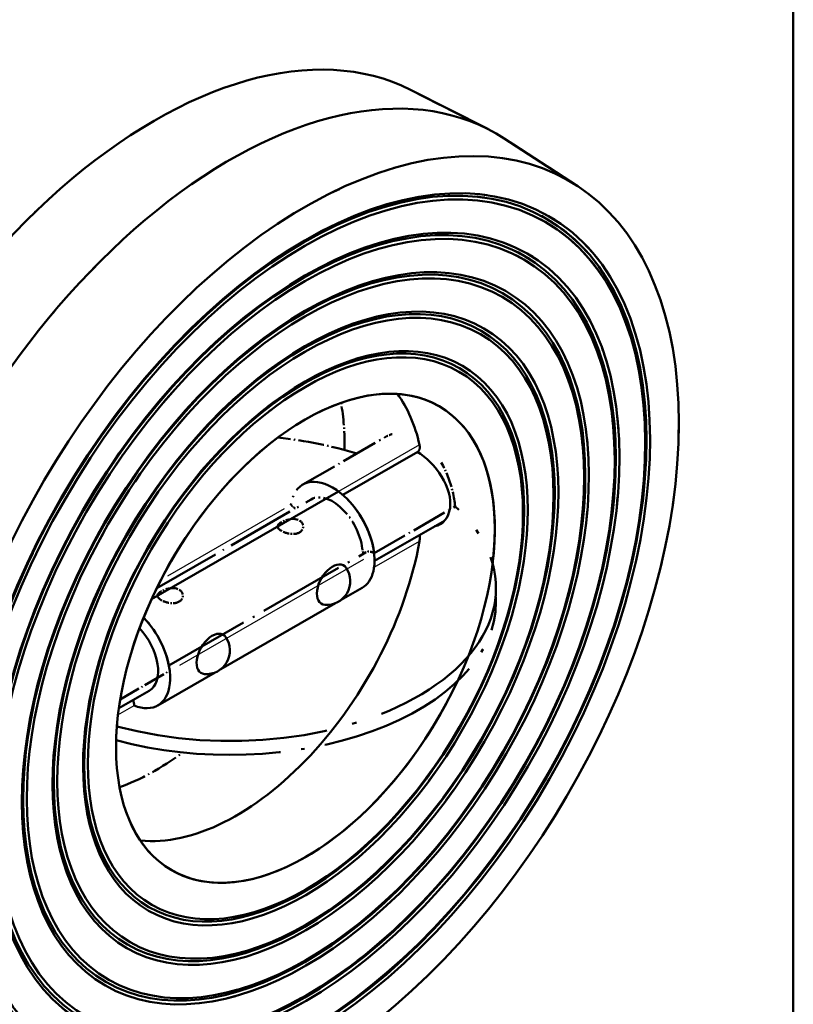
# Model space of a CAD drawing. Header units: millimetres. Extents: x 0 to 630, y 0 to 891.
# Tile 14 of 17: x 545 to 600, y 189 to 258. Entities that reach past the tile are written whole.
import ezdxf

# ---------------------------------------------------------------- set-up
doc = ezdxf.new("R2010")
doc.units = ezdxf.units.MM
doc.header["$LTSCALE"] = 3
doc.linetypes.add('LONG_DASH_DOTTED', pattern=[0.3001, 0.2362, -0.0295, 0.0049, -0.0295])
for name, color, linetype, lineweight in [('Rahmen_0', 179, 'Continuous', 50), ('Sichtbare Kanten(DIN)', 7, 'Continuous', 50), ('Sichtbare tangentiale Kanten(DIN)', 3, 'Continuous', 25), ('Überlagerung [Formatvorlage Phantomlinien(DIN)]', 179, 'LONG_DASH_DOTTED', 50)]:
    doc.layers.add(name, color=color, linetype=linetype, lineweight=lineweight)

# ---------------------------------------------------------------- blocks, each defined once
blk = doc.blocks.new('Ränder Default Border')
at = {"layer": 'Rahmen_0', "flags": 128}
blk.add_lwpolyline([(10, 10), (10, 287), (200, 287), (200, 10), (10, 10)], dxfattribs=at)

msp = doc.modelspace()

# ---------------------------------------------------------------- linework, layer by layer
at = {"layer": 'Sichtbare Kanten(DIN)'}
for p, q in [((572.978, 253.142), (578.439, 250.375)), ((584.739, 246.369), (579.604, 249.704)), ((573.496, 227.596), (568.203, 224.548)), ((567.907, 224.785), (554.722, 217.192)), ((570.453, 219.879), (575.38, 222.717)), ((568.096, 217.137), (569.579, 217.991)), ((559.61, 212.251), (567.687, 216.902)), ((555.154, 209.684), (559.202, 212.016)), ((552.407, 209.487), (554.555, 210.724))]:
    msp.add_line(p, q, dxfattribs=at)
at = {"layer": 'Sichtbare Kanten(DIN)', "flags": 128}
for points in [[(573.496, 227.596), (573.511, 227.605), (573.526, 227.616), (573.54, 227.628), (573.553, 227.64), (573.565, 227.654), (573.577, 227.669), (573.588, 227.685), (573.598, 227.702), (573.607, 227.72), (573.615, 227.739), (573.622, 227.758), (573.628, 227.779), (573.633, 227.8), (573.637, 227.822), (573.64, 227.846), (573.642, 227.869), (573.643, 227.894), (573.643, 227.918), (573.642, 227.944), (573.64, 227.97), (573.637, 227.996), (573.633, 228.023), (573.629, 228.05), (573.623, 228.077)], [(573.458, 227.574), (573.685, 227.432), (573.919, 227.262), (574.154, 227.067), (574.386, 226.85), (574.609, 226.614), (574.819, 226.364), (575.012, 226.106), (575.185, 225.842), (575.344, 225.564), (575.485, 225.274), (575.603, 224.98), (575.694, 224.686), (575.757, 224.397), (575.791, 224.12), (575.798, 223.858), (575.776, 223.606), (575.726, 223.363), (575.648, 223.137), (575.542, 222.932), (575.412, 222.753), (575.26, 222.603), (575.093, 222.482), (574.91, 222.392), (574.707, 222.33)], [(573.623, 221.28), (573.626, 221.296), (573.628, 221.312), (573.631, 221.329), (573.633, 221.346), (573.635, 221.363), (573.637, 221.38), (573.638, 221.398), (573.64, 221.415), (573.641, 221.433), (573.642, 221.451), (573.642, 221.469), (573.643, 221.487), (573.643, 221.505), (573.643, 221.523), (573.643, 221.541), (573.643, 221.56), (573.642, 221.578), (573.641, 221.597), (573.64, 221.616), (573.639, 221.634), (573.637, 221.653), (573.635, 221.672), (573.633, 221.691), (573.631, 221.709)]]:
    msp.add_lwpolyline(points, dxfattribs=at)
at = {"layer": 'Sichtbare Kanten(DIN)'}
for centre in [(567.068, 218.449), (558.583, 213.563)]:
    msp.add_arc(centre, 1.667, 265.61969, 34.50833, dxfattribs=at)
for centre, major_axis, start_param, end_param in [((554.967, 220.531), (18.597, 32.294), 0.030938, 2.04991), ((560.271, 217.477), (18.76, 32.577), 6.252248, 8.211739), ((565.574, 214.424), (18.597, 32.294), 2.658611, 8.333096), ((560.695, 217.233), (9.357, 16.248), 5.719414, 6.036439), ((567.483, 221.631), (2.096, -3.64), 0, 2.214781), ((560.695, 217.233), (-9.357, -16.248), 0.246747, 2.130701), ((567.483, 218.21), (-0.778, -1.352), 2.871901, 6.552877), ((553.058, 213.324), (2.096, -3.64), 5.643068, 8.262246), ((553.058, 213.324), (1.497, -2.6), 0, 1.96819), ((558.998, 213.324), (-0.778, -1.352), 2.871901, 6.552877), ((552.634, 210.17), (0.599, -1.04), 0.787332, 1.160755)]:
    msp.add_ellipse(centre, major_axis=major_axis, ratio=0.578093, start_param=start_param, end_param=end_param, dxfattribs=at)
for centre, major_axis in [((565.574, 214.424), (-17.162, -29.802)), ((565.489, 214.472), (-17.042, -29.594)), ((565.574, 214.424), (-16.922, -29.386)), ((565.574, 214.424), (-15.64, -27.159)), ((565.489, 214.472), (-15.52, -26.951)), ((565.574, 214.424), (-15.4, -26.743)), ((565.574, 214.424), (-14.118, -24.516)), ((565.489, 214.472), (-13.998, -24.308)), ((565.574, 214.424), (-13.878, -24.1)), ((565.574, 214.424), (-12.596, -21.873)), ((565.489, 214.472), (-12.476, -21.665)), ((565.574, 214.424), (-12.356, -21.457)), ((565.574, 214.424), (-11.074, -19.229)), ((565.489, 214.472), (-10.954, -19.022)), ((565.574, 214.424), (-10.834, -18.814)), ((565.574, 214.424), (-9.432, -16.378))]:
    msp.add_ellipse(centre, major_axis=major_axis, ratio=0.578093, dxfattribs=at)
at = {"layer": 'Sichtbare tangentiale Kanten(DIN)'}
for p, q in [((573.623, 228.077), (567.907, 224.785)), ((570.421, 219.435), (573.623, 221.28)), ((552.348, 209.028), (553.482, 209.681))]:
    msp.add_line(p, q, dxfattribs=at)
at = {"layer": 'Sichtbare tangentiale Kanten(DIN)', "ltscale": 5.103717}
msp.add_line((564.085, 223.55), (555.832, 218.798), dxfattribs=at)
at = {"layer": 'Sichtbare tangentiale Kanten(DIN)', "ltscale": 8.02872}
msp.add_line((556.719, 212.537), (569.701, 220.013), dxfattribs=at)
at = {"layer": 'Überlagerung [Formatvorlage Phantomlinien(DIN)]', "ltscale": 3.282771}
for p, q in [((572.978, 253.142), (578.439, 250.375)), ((584.739, 246.369), (579.604, 249.704))]:
    msp.add_line(p, q, dxfattribs=at)
at = {"layer": 'Überlagerung [Formatvorlage Phantomlinien(DIN)]', "ltscale": 3.635708}
msp.add_line((565.387, 225.271), (571.266, 228.656), dxfattribs=at)
at = {"layer": 'Überlagerung [Formatvorlage Phantomlinien(DIN)]', "ltscale": 6.743768}
msp.add_line((555.081, 217.951), (565.986, 224.231), dxfattribs=at)
at = {"layer": 'Überlagerung [Formatvorlage Phantomlinien(DIN)]', "ltscale": 3.534765}
msp.add_line((570.422, 220.429), (576.138, 223.72), dxfattribs=at)
at = {"layer": 'Überlagerung [Formatvorlage Phantomlinien(DIN)]', "ltscale": 8.585868}
msp.add_line((555.94, 212.493), (569.824, 220.488), dxfattribs=at)
at = {"layer": 'Überlagerung [Formatvorlage Phantomlinien(DIN)]', "ltscale": 0.524659}
msp.add_line((579.021, 216.987), (579.021, 217.968), dxfattribs=at)
at = {"layer": 'Überlagerung [Formatvorlage Phantomlinien(DIN)]', "ltscale": 2.161811}
msp.add_line((552.502, 210.109), (555.997, 212.122), dxfattribs=at)
at = {"layer": 'Überlagerung [Formatvorlage Phantomlinien(DIN)]', "ltscale": 0.29741, "flags": 128}
msp.add_lwpolyline([(571.684, 228.833), (571.666, 228.827), (571.647, 228.822), (571.629, 228.816), (571.61, 228.81), (571.592, 228.804), (571.574, 228.797), (571.556, 228.791), (571.538, 228.784), (571.52, 228.777), (571.502, 228.77), (571.485, 228.763), (571.467, 228.756), (571.45, 228.748), (571.432, 228.741), (571.415, 228.733), (571.398, 228.725), (571.381, 228.717), (571.364, 228.709), (571.348, 228.7), (571.331, 228.692), (571.315, 228.683), (571.298, 228.674), (571.282, 228.665), (571.266, 228.656)], dxfattribs=at)
at = {"layer": 'Überlagerung [Formatvorlage Phantomlinien(DIN)]', "ltscale": 1.484663, "flags": 128}
msp.add_lwpolyline([(576.138, 223.72), (576.126, 223.846), (576.111, 223.973), (576.093, 224.103), (576.073, 224.234), (576.05, 224.367), (576.024, 224.501), (575.996, 224.636), (575.965, 224.772), (575.931, 224.908), (575.894, 225.044), (575.855, 225.18), (575.814, 225.316), (575.77, 225.451), (575.724, 225.585), (575.676, 225.717), (575.626, 225.848), (575.574, 225.977), (575.52, 226.104), (575.464, 226.229), (575.406, 226.352), (575.345, 226.475), (575.282, 226.597), (575.215, 226.719), (575.146, 226.839)], dxfattribs=at)
at = {"layer": 'Überlagerung [Formatvorlage Phantomlinien(DIN)]', "ltscale": 1.24267, "flags": 128}
for points in [[(563.877, 222.007), (563.799, 222.056), (563.733, 222.107), (563.681, 222.159), (563.644, 222.212), (563.621, 222.265), (563.613, 222.317), (563.621, 222.37), (563.644, 222.423), (563.681, 222.475), (563.733, 222.527), (563.798, 222.577), (563.877, 222.627), (563.965, 222.673), (564.063, 222.717), (564.169, 222.756), (564.28, 222.79), (564.396, 222.817), (564.512, 222.836), (564.629, 222.846), (564.744, 222.846), (564.856, 222.836), (564.962, 222.815), (565.06, 222.783), (565.15, 222.74)], [(555.392, 217.12), (555.314, 217.17), (555.248, 217.221), (555.196, 217.273), (555.158, 217.325), (555.136, 217.378), (555.128, 217.431), (555.136, 217.484), (555.158, 217.536), (555.196, 217.589), (555.248, 217.64), (555.313, 217.691), (555.391, 217.74), (555.48, 217.787), (555.578, 217.831), (555.684, 217.87), (555.795, 217.903), (555.91, 217.93), (556.027, 217.949), (556.144, 217.959), (556.259, 217.96), (556.371, 217.95), (556.477, 217.929), (556.575, 217.896), (556.664, 217.853)]]:
    msp.add_lwpolyline(points, dxfattribs=at)
at = {"layer": 'Überlagerung [Formatvorlage Phantomlinien(DIN)]', "ltscale": 0.62163, "flags": 128}
for points in [[(565.15, 222.74), (565.19, 222.714), (565.228, 222.687), (565.262, 222.657), (565.293, 222.625), (565.321, 222.591), (565.345, 222.555), (565.366, 222.517), (565.383, 222.479), (565.396, 222.44), (565.406, 222.399), (565.411, 222.359), (565.413, 222.317), (565.411, 222.276), (565.406, 222.236), (565.396, 222.195), (565.383, 222.156), (565.366, 222.117), (565.345, 222.08), (565.321, 222.044), (565.293, 222.01), (565.262, 221.977), (565.228, 221.947), (565.19, 221.919), (565.15, 221.894)], [(556.664, 217.853), (556.705, 217.828), (556.742, 217.8), (556.777, 217.77), (556.808, 217.738), (556.836, 217.704), (556.86, 217.668), (556.881, 217.631), (556.898, 217.593), (556.911, 217.553), (556.92, 217.513), (556.926, 217.472), (556.928, 217.431), (556.926, 217.39), (556.92, 217.349), (556.911, 217.309), (556.898, 217.269), (556.881, 217.231), (556.86, 217.193), (556.836, 217.157), (556.808, 217.123), (556.777, 217.091), (556.742, 217.061), (556.705, 217.033), (556.664, 217.008)], [(556.664, 217.008), (556.621, 216.985), (556.575, 216.965), (556.527, 216.947), (556.477, 216.933), (556.425, 216.921), (556.371, 216.912), (556.316, 216.906), (556.26, 216.902), (556.203, 216.901), (556.145, 216.903), (556.087, 216.907), (556.028, 216.913), (555.97, 216.921), (555.911, 216.932), (555.853, 216.944), (555.796, 216.958), (555.74, 216.974), (555.685, 216.992), (555.631, 217.01), (555.579, 217.03), (555.529, 217.051), (555.481, 217.074), (555.435, 217.097), (555.392, 217.12)]]:
    msp.add_lwpolyline(points, dxfattribs=at)
at = {"layer": 'Überlagerung [Formatvorlage Phantomlinien(DIN)]', "ltscale": 0.621629, "flags": 128}
msp.add_lwpolyline([(565.15, 221.894), (565.106, 221.871), (565.061, 221.851), (565.013, 221.834), (564.963, 221.819), (564.911, 221.807), (564.857, 221.798), (564.802, 221.792), (564.745, 221.788), (564.688, 221.787), (564.63, 221.789), (564.572, 221.793), (564.513, 221.799), (564.455, 221.808), (564.397, 221.818), (564.339, 221.83), (564.281, 221.845), (564.225, 221.86), (564.17, 221.878), (564.116, 221.897), (564.064, 221.917), (564.014, 221.938), (563.966, 221.96), (563.92, 221.983), (563.877, 222.007)], dxfattribs=at)
at = {"layer": 'Überlagerung [Formatvorlage Phantomlinien(DIN)]', "ltscale": 41.784969}
msp.add_ellipse((554.967, 220.531), major_axis=(18.597, 32.294), ratio=0.578093, start_param=0.030938, end_param=2.04991, dxfattribs=at)
at = {"layer": 'Überlagerung [Formatvorlage Phantomlinien(DIN)]', "ltscale": 40.910278}
msp.add_ellipse((560.271, 217.477), major_axis=(18.76, 32.577), ratio=0.578093, start_param=6.252248, end_param=8.211739, dxfattribs=at)
at = {"layer": 'Überlagerung [Formatvorlage Phantomlinien(DIN)]', "ltscale": 46.975998}
msp.add_ellipse((565.574, 214.424), major_axis=(18.597, 32.294), ratio=0.578093, start_param=2.658611, end_param=8.333096, dxfattribs=at)
at = {"layer": 'Überlagerung [Formatvorlage Phantomlinien(DIN)]', "ltscale": 48.001499}
msp.add_ellipse((565.574, 214.424), major_axis=(-17.162, -29.802), ratio=0.578093, dxfattribs=at)
at = {"layer": 'Überlagerung [Formatvorlage Phantomlinien(DIN)]', "ltscale": 47.666508}
msp.add_ellipse((565.489, 214.472), major_axis=(-17.042, -29.594), ratio=0.578093, dxfattribs=at)
at = {"layer": 'Überlagerung [Formatvorlage Phantomlinien(DIN)]', "ltscale": 47.331516}
msp.add_ellipse((565.574, 214.424), major_axis=(-16.922, -29.386), ratio=0.578093, dxfattribs=at)
at = {"layer": 'Überlagerung [Formatvorlage Phantomlinien(DIN)]', "ltscale": 54.680393}
msp.add_ellipse((565.574, 214.424), major_axis=(-15.64, -27.159), ratio=0.578093, dxfattribs=at)
at = {"layer": 'Überlagerung [Formatvorlage Phantomlinien(DIN)]', "ltscale": 54.261654}
msp.add_ellipse((565.489, 214.472), major_axis=(-15.52, -26.951), ratio=0.578093, dxfattribs=at)
at = {"layer": 'Überlagerung [Formatvorlage Phantomlinien(DIN)]', "ltscale": 53.842915}
msp.add_ellipse((565.574, 214.424), major_axis=(-15.4, -26.743), ratio=0.578093, dxfattribs=at)
at = {"layer": 'Überlagerung [Formatvorlage Phantomlinien(DIN)]', "ltscale": 49.358913}
msp.add_ellipse((565.574, 214.424), major_axis=(-14.118, -24.516), ratio=0.578093, dxfattribs=at)
at = {"layer": 'Überlagerung [Formatvorlage Phantomlinien(DIN)]', "ltscale": 48.94017}
msp.add_ellipse((565.489, 214.472), major_axis=(-13.998, -24.308), ratio=0.578093, dxfattribs=at)
at = {"layer": 'Überlagerung [Formatvorlage Phantomlinien(DIN)]', "ltscale": 48.521431}
msp.add_ellipse((565.574, 214.424), major_axis=(-13.878, -24.1), ratio=0.578093, dxfattribs=at)
at = {"layer": 'Überlagerung [Formatvorlage Phantomlinien(DIN)]', "ltscale": 58.716576}
msp.add_ellipse((565.574, 214.424), major_axis=(-12.596, -21.873), ratio=0.578093, dxfattribs=at)
at = {"layer": 'Überlagerung [Formatvorlage Phantomlinien(DIN)]', "ltscale": 58.158257}
msp.add_ellipse((565.489, 214.472), major_axis=(-12.476, -21.665), ratio=0.578093, dxfattribs=at)
at = {"layer": 'Überlagerung [Formatvorlage Phantomlinien(DIN)]', "ltscale": 57.599937}
msp.add_ellipse((565.574, 214.424), major_axis=(-12.356, -21.457), ratio=0.578093, dxfattribs=at)
at = {"layer": 'Überlagerung [Formatvorlage Phantomlinien(DIN)]', "ltscale": 51.621269}
msp.add_ellipse((565.574, 214.424), major_axis=(-11.074, -19.229), ratio=0.578093, dxfattribs=at)
at = {"layer": 'Überlagerung [Formatvorlage Phantomlinien(DIN)]', "ltscale": 51.06295}
msp.add_ellipse((565.489, 214.472), major_axis=(-10.954, -19.022), ratio=0.578093, dxfattribs=at)
at = {"layer": 'Überlagerung [Formatvorlage Phantomlinien(DIN)]', "ltscale": 50.504631}
msp.add_ellipse((565.574, 214.424), major_axis=(-10.834, -18.814), ratio=0.578093, dxfattribs=at)
at = {"layer": 'Überlagerung [Formatvorlage Phantomlinien(DIN)]', "ltscale": 60.846691}
msp.add_ellipse((565.574, 214.424), major_axis=(9.432, 16.378), ratio=0.578093, start_param=5.343274, end_param=11.140129, dxfattribs=at)
at = {"layer": 'Überlagerung [Formatvorlage Phantomlinien(DIN)]', "ltscale": 1.863496}
msp.add_ellipse((554.967, 220.531), major_axis=(-9.432, -16.378), ratio=0.578093, start_param=2.321588, end_param=2.547069, dxfattribs=at)
at = {"layer": 'Überlagerung [Formatvorlage Phantomlinien(DIN)]', "ltscale": 2.590983}
msp.add_ellipse((560.271, 217.968), major_axis=(18.75, 0), ratio=0.575862, start_param=1.074691, end_param=1.390701, dxfattribs=at)
at = {"layer": 'Überlagerung [Formatvorlage Phantomlinien(DIN)]', "ltscale": 5.243371}
msp.add_ellipse((567.483, 221.631), major_axis=(-2.096, 3.64), ratio=0.578093, start_param=4.072272, end_param=6.92717, dxfattribs=at)
at = {"layer": 'Überlagerung [Formatvorlage Phantomlinien(DIN)]', "ltscale": 2.900394}
msp.add_ellipse((567.483, 221.631), major_axis=(-1.497, 2.6), ratio=0.578093, start_param=4.072272, end_param=6.283185, dxfattribs=at)
at = {"layer": 'Überlagerung [Formatvorlage Phantomlinien(DIN)]', "ltscale": 0.191668}
msp.add_ellipse((564.544, 222.833), major_axis=(0.599, -1.04), ratio=0.578093, start_param=1.992689, end_param=2.358128, dxfattribs=at)
at = {"layer": 'Überlagerung [Formatvorlage Phantomlinien(DIN)]', "ltscale": 21.101753}
msp.add_ellipse((560.271, 217.968), major_axis=(18.75, 0), ratio=0.575862, start_param=4.271428, end_param=6.845023, dxfattribs=at)
at = {"layer": 'Überlagerung [Formatvorlage Phantomlinien(DIN)]', "ltscale": 0.180571}
msp.add_ellipse((570.422, 220.429), major_axis=(-0.599, 1.04), ratio=0.578093, start_param=0.930679, end_param=1.274973, dxfattribs=at)
at = {"layer": 'Überlagerung [Formatvorlage Phantomlinien(DIN)]', "ltscale": 0.41103}
msp.add_ellipse((570.422, 219.448), major_axis=(-0.599, 1.04), ratio=0.578093, start_param=5.499721, end_param=6.283185, dxfattribs=at)
at = {"layer": 'Überlagerung [Formatvorlage Phantomlinien(DIN)]', "ltscale": 16.519821}
msp.add_ellipse((560.271, 216.987), major_axis=(18.75, 0), ratio=0.575862, start_param=4.268405, end_param=6.283185, dxfattribs=at)
at = {"layer": 'Überlagerung [Formatvorlage Phantomlinien(DIN)]', "ltscale": 1.925418}
msp.add_ellipse((553.058, 213.324), major_axis=(-2.096, 3.64), ratio=0.578093, start_param=4.072272, end_param=5.120653, dxfattribs=at)
at = {"layer": 'Überlagerung [Formatvorlage Phantomlinien(DIN)]', "ltscale": 2.768469}
msp.add_ellipse((554.967, 220.531), major_axis=(-9.432, -16.378), ratio=0.578093, start_param=0.594523, end_param=0.9295, dxfattribs=at)

# ---------------------------------------------------------------- block references
at = {"xscale": 3, "yscale": 3, "zscale": 3}
msp.add_blockref('Ränder Default Border', (0, 0), dxfattribs=at)

doc.saveas('drawing.dxf')
